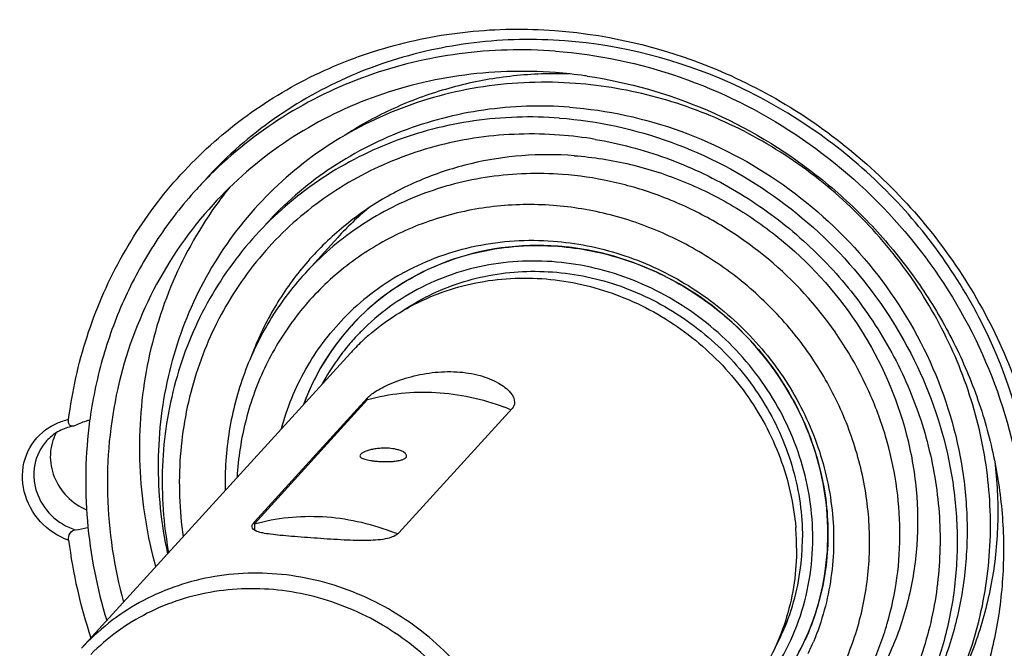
# Model space of a CAD drawing. Header units: millimetres. Extents: x 0 to 420, y 0 to 297.
# Tile 5 of 42: x 129 to 150, y 40 to 54. Entities that reach past the tile are written whole.
import ezdxf

# ---------------------------------------------------------------- set-up
doc = ezdxf.new("R2010")
doc.units = ezdxf.units.MM
doc.header["$LTSCALE"] = 23.1
doc.layers.add('COMPONENTS', color=7, linetype='CONTINUOUS')

msp = doc.modelspace()

# ---------------------------------------------------------------- linework, layer by layer
at = {"layer": 'COMPONENTS', "color": 7, "linetype": 'CONTINUOUS'}
for p, q in [((133.55497, 50.78643), (133.53757, 50.77075)), ((135.74261, 48.90364), (135.03559, 48.12726)), ((137.18252, 48.16598), (137.18894, 48.16945)), ((136.03415, 47.01083), (136.03628, 47.01316)), ((130.25706, 40.10259), (136.01419, 46.42453)), ((133.95952, 42.80917), (136.38358, 45.47105)), ((133.95953, 42.76981), (136.38358, 45.43169)), ((137.05583, 42.57812), (139.47988, 45.23999)), ((130.45031, 45.11945), (130.44633, 45.09258)), ((133.95953, 42.76981), (133.95955, 42.63304))]:
    msp.add_line(p, q, dxfattribs=at)
at = {"layer": 'COMPONENTS', "color": 9, "linetype": 'CONTINUOUS'}
for p, q in [((136.38358, 45.43169), (136.38358, 45.47105)), ((130.39458, 42.69585), (130.38695, 42.68747)), ((133.95953, 42.76981), (133.95952, 42.80917))]:
    msp.add_line(p, q, dxfattribs=at)
at = {"layer": 'COMPONENTS', "color": 7, "linetype": 'CONTINUOUS'}
for centre, radius, start, end in [((139.67038, 42.60123), 9.86158, 82.05311, 85.724586), ((140.43173, 43.57611), 8.83719, 88.214576, 90.16875), ((139.66174, 42.53648), 9.9269, 81.739023, 82.055372), ((139.87295, 42.75054), 8.37153, 80.459764, 85.72695), ((139.54066, 44.12499), 8.95563, 132.091377, 137.671412), ((139.32598, 43.91583), 8.93774, 134.930056, 137.67631), ((140.07598, 44.61392), 8.54226, 141.08555, 144.501017), ((140.50102, 44.56913), 6.43665, 129.491186, 137.668994), ((140.01469, 42.80195), 5.93057, 81.954509, 85.72589), ((139.73705, 43.4355), 5.3761, 119.200276, 135.945703), ((139.77604, 43.37258), 5.45005, 118.416041, 119.235349), ((139.85675, 43.53123), 5.16913, 119.916216, 137.654308), ((139.8349, 43.55324), 5.13814, 136.236681, 137.674923), ((139.87277, 43.52461), 5.18543, 137.754456, 159.718501), ((139.83146, 43.55678), 5.13321, 137.678338, 143.029838), ((139.75656, 43.42187), 4.93771, 135.938323, 140.000781), ((139.7646, 43.41421), 4.94882, 135.333049, 135.939314), ((139.89762, 43.51168), 5.21319, 143.071055, 159.62225), ((139.56261, 43.19372), 4.79889, 134.040084, 136.213005), ((139.57388, 43.18212), 4.81506, 132.643086, 134.04046), ((139.58168, 43.17365), 4.82658, 131.242351, 132.643063), ((139.764, 43.41635), 4.94696, 140.007253, 144.665407), ((139.55946, 43.19689), 4.79443, 136.214248, 137.674625), ((139.79664, 43.39367), 4.98671, 144.6697, 151.534926), ((137.51583, 40.57589), 5.02452, 67.312309, 69.038851), ((131.35368, 42.13249), 3.00729, 108.759149, 114.206979), ((130.22507, 45.45563), 0.50227, 288.755803, 294.613454), ((139.91312, 43.70448), 9.56802, 171.658228, 172.372239), ((130.28636, 43.7884), 1.09395, 100.676524, 103.497222), ((135.09186, 37.91424), 5.02428, 67.376611, 69.038879), ((140.18139, 42.24502), 5.39184, 2.406562, 4.705572), ((140.79032, 43.78619), 10.89785, 187.212524, 198.516285), ((140.26469, 42.24847), 5.30847, 0.012975, 2.407093), ((140.52103, 42.47642), 5.17672, 357.423908, 0.009431), ((140.53381, 42.47581), 5.16393, 354.848568, 357.424249), ((141.05598, 42.43917), 5.16891, 317.698589, 335.377192), ((140.907, 42.34339), 5.44827, 334.433147, 337.338784)]:
    msp.add_arc(centre, radius, start, end, dxfattribs=at)
at = {"layer": 'COMPONENTS', "color": 9, "linetype": 'CONTINUOUS'}
msp.add_arc((130.23312, 43.74596), 1.28068, 101.477989, 107.281725, dxfattribs=at)
at = {"layer": 'COMPONENTS', "color": 7, "linetype": 'CONTINUOUS'}
for points, knots in [([(159.58093, 25.37081), (160.34872, 26.21398), (161.75935, 28.0243), (163.4397, 31.03525), (164.65411, 34.2855), (165.62351, 38.86242), (165.55394, 44.86366), (163.80813, 50.65747), (161.50734, 54.9351), (159.34769, 57.92015), (156.80667, 60.60246), (152.99174, 63.69451), (147.55183, 66.55831), (142.74993, 67.60683), (140.35254, 67.78573)], [0, 0, 0, 0, 0.05971651, 0.11962639, 0.1799057, 0.24069807, 0.3638523, 0.48959604, 0.55341179, 0.61758387, 0.68194664, 0.7463205, 0.87410953, 1, 1, 1, 1]), ([(116.42792, 44.24687), (116.42774, 45.36066), (116.58817, 47.58074), (117.31582, 50.82178), (118.51478, 53.89183), (120.16044, 56.72572), (122.21866, 59.26418), (124.64659, 61.454), (127.39238, 63.24913), (129.39044, 64.155), (130.41935, 64.53138)], [0, 0, 0, 0, 0.12731018, 0.25334686, 0.37832475, 0.50256267, 0.62644045, 0.75037339, 0.87477086, 1, 1, 1, 1]), ([(123.06326, 61.64886), (122.16561, 60.88284), (120.4897, 59.20261), (118.41231, 56.30936), (116.81657, 53.1077), (115.73879, 49.67059), (115.20213, 46.07504), (115.21783, 42.40152), (115.78467, 38.73173), (116.8893, 35.147), (118.50673, 31.72646), (120.60056, 28.54564), (123.12503, 25.67419), (126.97636, 22.35373), (132.5536, 19.26932), (137.52519, 18.14619), (140.00715, 17.96098)], [0, 0, 0, 0, 0.05980141, 0.11965046, 0.17975776, 0.24030867, 0.30144592, 0.36325706, 0.42576816, 0.48894357, 0.55269083, 0.61686985, 0.68130534, 0.7458018, 0.87387392, 1, 1, 1, 1]), ([(120.88081, 60.10467), (120.11298, 59.26149), (118.70213, 57.45126), (117.02158, 54.4403), (115.80694, 51.19003), (114.8373, 46.61302), (114.90663, 40.6116), (116.65232, 34.81756), (118.95309, 30.53975), (121.11276, 27.55457), (123.65382, 24.87215), (127.46884, 21.77997), (132.90886, 18.9161), (137.71083, 17.86756), (140.10821, 17.68867)], [0, 0, 0, 0, 0.05971678, 0.1196269, 0.17990636, 0.24069885, 0.36385339, 0.48959755, 0.55341364, 0.61758602, 0.68194895, 0.74632313, 0.87411305, 1, 1, 1, 1]), ([(129.97827, 45.00102), (130.05515, 45.60283), (130.317, 46.78971), (131.03234, 48.45735), (132.045, 49.95128), (133.32285, 51.22267), (134.82485, 52.23094), (136.50249, 52.94426), (138.30262, 53.34031), (140.79772, 53.4316), (143.93514, 52.7035), (147.21639, 50.63508), (149.26492, 48.10513), (150.32864, 45.7861), (150.65439, 44.55758), (150.76171, 43.93861)], [0, 0, 0, 0, 0.06123809, 0.12186116, 0.18211232, 0.24228838, 0.30269527, 0.36360728, 0.42522968, 0.48767354, 0.61448089, 0.74344347, 0.87249359, 0.93659154, 1, 1, 1, 1]), ([(140.6075, 53.11707), (139.96196, 53.16524), (138.66738, 53.13911), (136.78489, 52.72327), (135.04454, 51.94676), (134.01971, 51.20403), (133.55497, 50.78643)], [0, 0, 0, 0, 0.25483025, 0.5059923, 0.75404204, 1, 1, 1, 1]), ([(140.4055, 52.89525), (139.72015, 52.94639), (138.34518, 52.91053), (136.35471, 52.432), (134.5342, 51.5491), (133.48305, 50.71162), (133.01376, 50.24347)], [0, 0, 0, 0, 0.25499964, 0.50612639, 0.75404648, 1, 1, 1, 1]), ([(150.58428, 43.72083), (150.42406, 44.92576), (149.65492, 47.31588), (147.37921, 50.30461), (144.25705, 52.39825), (141.82249, 53.02641), (140.6075, 53.11707)], [0, 0, 0, 0, 0.24763178, 0.49959857, 0.75179195, 1, 1, 1, 1]), ([(140.4055, 52.89525), (141.31215, 52.82759), (143.12849, 52.44519), (145.62322, 51.20152), (147.74796, 49.37127), (149.35177, 47.084), (150.16401, 44.915), (150.45523, 43.12374), (150.49248, 41.7803), (150.34795, 40.45728), (150.02413, 39.17828), (149.52686, 37.96682), (149.08434, 37.21684), (148.83821, 36.86124)], [0, 0, 0, 0, 0.12553985, 0.25292518, 0.38108396, 0.50874605, 0.63476826, 0.69705399, 0.75871318, 0.81975893, 0.8802494, 0.94028465, 1, 1, 1, 1]), ([(140.40557, 52.43537), (139.71706, 52.48675), (138.33516, 52.44331), (136.34344, 51.92835), (134.54096, 50.98788), (133.52077, 50.10258), (133.07256, 49.6104)], [0, 0, 0, 0, 0.25513337, 0.50620505, 0.75401165, 1, 1, 1, 1]), ([(140.4057, 52.41326), (140.00599, 52.41207), (139.20967, 52.35531), (138.04498, 52.10549), (136.93762, 51.69615), (136.24915, 51.32042), (135.92232, 51.10938)], [0, 0, 0, 0, 0.25356207, 0.50454081, 0.75320378, 1, 1, 1, 1]), ([(141.08806, 52.36039), (141.97127, 52.23215), (143.72147, 51.73117), (145.67604, 50.56427), (147.03148, 49.35499), (147.92617, 48.32457), (148.67909, 47.1925), (149.27625, 45.97985), (149.70626, 44.70939), (149.96092, 43.40495), (150.03524, 42.09108), (149.92758, 40.79255), (149.6398, 39.53398), (149.17708, 38.33923), (148.54831, 37.23136), (148.02548, 36.56381), (147.7417, 36.25218)], [0, 0, 0, 0, 0.12636555, 0.25434361, 0.31869472, 0.38297437, 0.44701715, 0.51067375, 0.57382148, 0.63637349, 0.6982859, 0.75956232, 0.82025506, 0.88046241, 0.94032197, 1, 1, 1, 1]), ([(140.83952, 52.20487), (140.18291, 52.25386), (138.86373, 52.20849), (136.96592, 51.69964), (135.25546, 50.77351), (133.82185, 49.47521), (132.73896, 47.87116), (132.06173, 46.04405), (131.82207, 44.08881), (131.9595, 42.77223), (132.09862, 42.12657)], [0, 0, 0, 0, 0.1272087, 0.25253358, 0.37638088, 0.49945282, 0.62261438, 0.74671218, 0.87239787, 1, 1, 1, 1]), ([(140.78276, 34.54501), (141.36114, 34.50185), (142.52192, 34.52671), (144.20939, 34.90533), (145.76898, 35.61189), (147.13816, 36.6201), (148.26249, 37.89075), (149.09733, 39.37337), (149.61055, 41.00891), (149.78348, 42.73292), (149.6113, 44.47853), (149.10223, 46.17911), (148.27704, 47.77056), (147.16767, 49.19324), (145.81636, 50.39388), (144.27369, 51.32731), (142.59832, 51.95785), (141.42554, 52.16114), (140.83952, 52.20487)], [0, 0, 0, 0, 0.06245763, 0.12408947, 0.18502803, 0.2455098, 0.30584623, 0.36637259, 0.42739314, 0.48913273, 0.5517028, 0.615087, 0.67914706, 0.74364578, 0.80828317, 0.87273932, 0.93671858, 1, 1, 1, 1]), ([(140.70876, 51.69507), (140.09799, 51.74064), (138.87213, 51.70211), (137.1053, 51.2453), (135.50635, 50.41104), (134.60134, 49.62573), (134.20375, 49.18912)], [0, 0, 0, 0, 0.25513341, 0.50620505, 0.75401169, 1, 1, 1, 1]), ([(140.70876, 51.69507), (141.52019, 51.63451), (143.1459, 51.27921), (145.35626, 50.11641), (147.199, 48.41106), (148.52809, 46.2974), (149.12282, 44.31722), (149.25319, 42.70709), (149.17893, 41.5141), (148.93383, 40.35606), (148.52271, 39.25612), (147.95392, 38.23699), (147.47642, 37.6243), (147.21653, 37.33893)], [0, 0, 0, 0, 0.12592096, 0.25374206, 0.38223161, 0.50996713, 0.63574182, 0.69782279, 0.75924278, 0.82005004, 0.88034415, 0.94026876, 1, 1, 1, 1]), ([(140.49665, 51.46215), (139.88588, 51.50773), (138.66001, 51.46919), (136.89317, 51.01238), (135.29421, 50.17811), (134.3892, 49.39278), (133.9916, 48.95617)], [0, 0, 0, 0, 0.25513343, 0.50620506, 0.75401168, 1, 1, 1, 1]), ([(140.49665, 51.46215), (141.30809, 51.4016), (142.93378, 51.0463), (145.14414, 49.88351), (146.98688, 48.17817), (148.31597, 46.06451), (148.91071, 44.08434), (149.04108, 42.47422), (148.96683, 41.28122), (148.72174, 40.12319), (148.31062, 39.02325), (147.74185, 38.00412), (147.26435, 37.39143), (147.00446, 37.10605)], [0, 0, 0, 0, 0.12592094, 0.25374202, 0.38223156, 0.50996707, 0.63574177, 0.69782276, 0.75924276, 0.82005003, 0.88034415, 0.94026876, 1, 1, 1, 1]), ([(140.49671, 51.09879), (139.92099, 51.14175), (138.7656, 51.10723), (137.09831, 50.68525), (135.58397, 49.91152), (134.2945, 48.82077), (133.29027, 47.46369), (132.61805, 45.90375), (132.30782, 44.21495), (132.35077, 43.06195), (132.43232, 42.49158)], [0, 0, 0, 0, 0.12763678, 0.25326877, 0.37727485, 0.50034736, 0.62336373, 0.74721269, 0.87261739, 1, 1, 1, 1]), ([(141.26045, 51.00628), (141.77349, 50.92018), (142.79102, 50.6512), (144.2241, 49.98087), (145.52539, 49.06476), (146.6486, 47.93528), (147.55446, 46.63201), (148.21084, 45.20056), (148.59418, 43.6911), (148.69023, 42.15675), (148.49473, 40.65193), (148.01376, 39.23052), (147.2639, 37.9439), (146.2719, 36.83884), (145.07376, 35.95542), (143.71289, 35.32527), (142.23926, 34.97037), (141.22238, 34.92556), (140.71407, 34.95021)], [0, 0, 0, 0, 0.06375964, 0.12816276, 0.19294713, 0.25780151, 0.32240571, 0.38647136, 0.44977996, 0.51221399, 0.57377692, 0.63459764, 0.69491603, 0.75504935, 0.81534384, 0.87612051, 0.93762604, 1, 1, 1, 1]), ([(140.80995, 50.65629), (140.43778, 50.68406), (139.69228, 50.68387), (138.59411, 50.513), (137.54686, 50.17538), (136.57548, 49.6786), (135.70285, 49.0342), (134.94961, 48.25719), (134.33372, 47.36623), (134.02506, 46.71177), (133.89792, 46.37414)], [0, 0, 0, 0, 0.12838805, 0.25530005, 0.38085798, 0.5053046, 0.62899682, 0.75236817, 0.87588538, 1, 1, 1, 1]), ([(140.80995, 50.65629), (141.21435, 50.62611), (142.02388, 50.49903), (143.19681, 50.11857), (144.30586, 49.55718), (145.65627, 48.59052), (147.04085, 47.02037), (147.88132, 45.11361), (148.16509, 43.5136), (148.17996, 42.3127), (147.99625, 41.1398), (147.61867, 40.02637), (147.05716, 39.00283), (146.32668, 38.09711), (145.44757, 37.33416), (144.77989, 36.93551), (144.43132, 36.76638)], [0, 0, 0, 0, 0.063189, 0.12704279, 0.1914075, 0.25607494, 0.38498956, 0.51231916, 0.57516754, 0.63724479, 0.69857863, 0.75927863, 0.81952645, 0.87955659, 0.93962935, 1, 1, 1, 1]), ([(140.55746, 50.25446), (140.039, 50.29315), (138.99842, 50.26044), (137.49864, 49.87268), (136.14135, 49.16451), (135.37311, 48.49789), (135.03561, 48.12727)], [0, 0, 0, 0, 0.25513386, 0.50620214, 0.75401044, 1, 1, 1, 1]), ([(146.08166, 38.06805), (146.30227, 38.3103), (146.70761, 38.83039), (147.19043, 39.69549), (147.53943, 40.62918), (147.74746, 41.61223), (147.81056, 42.62481), (147.72766, 43.64641), (147.50049, 44.6567), (147.01098, 45.96394), (146.06699, 47.46725), (144.76055, 48.67529), (143.55704, 49.4117), (142.59329, 49.83787), (141.58876, 50.12863), (140.90106, 50.22882), (140.55746, 50.25446)], [0, 0, 0, 0, 0.05967902, 0.11955123, 0.17979262, 0.24054671, 0.30191299, 0.36393969, 0.4266215, 0.48990155, 0.61752542, 0.74590273, 0.81006738, 0.87389543, 0.93724123, 1, 1, 1, 1]), ([(132.71784, 49.93377), (132.41734, 49.60379), (131.86417, 48.89648), (131.20085, 47.72169), (130.7154, 46.45472), (130.51746, 45.56848), (130.45031, 45.11945)], [0, 0, 0, 0, 0.24817269, 0.49711493, 0.74753077, 1, 1, 1, 1]), ([(133.07256, 49.6104), (132.57225, 49.061), (131.70857, 47.81863), (130.93438, 45.67553), (130.71776, 43.3755), (130.95108, 41.83844), (131.15574, 41.09025)], [0, 0, 0, 0, 0.24521657, 0.49266794, 0.74402373, 1, 1, 1, 1]), ([(133.1215, 49.57432), (132.7379, 49.03651), (132.09048, 47.86097), (131.54285, 45.91454), (131.43633, 43.86805), (131.6609, 42.50854), (131.84256, 41.84445)], [0, 0, 0, 0, 0.24520936, 0.4929815, 0.74443877, 1, 1, 1, 1]), ([(140.35553, 49.59012), (139.93133, 49.62178), (139.08076, 49.60654), (137.8419, 49.34266), (136.69149, 48.84678), (135.67192, 48.13615), (134.82032, 47.23635), (134.1678, 46.17995), (133.73782, 45.00617), (133.61025, 44.17787), (133.58637, 43.7602)], [0, 0, 0, 0, 0.12808216, 0.25436196, 0.37909685, 0.50276309, 0.62600703, 0.74954142, 0.87403302, 1, 1, 1, 1]), ([(141.86729, 36.21739), (142.26583, 36.27776), (143.0494, 36.47159), (144.14222, 36.9772), (145.11007, 37.67964), (145.91963, 38.5554), (146.54368, 39.57495), (146.9614, 40.70377), (147.15929, 41.90381), (147.1313, 43.13496), (146.87903, 44.35645), (146.41132, 45.5281), (145.74389, 46.61155), (144.89886, 47.57142), (143.90403, 48.37634), (142.7918, 48.99986), (141.59907, 49.42138), (140.76976, 49.55921), (140.35553, 49.59012)], [0, 0, 0, 0, 0.0614476, 0.12219575, 0.18247284, 0.24257633, 0.30282921, 0.3635325, 0.42492227, 0.48713838, 0.5502087, 0.6140499, 0.67848194, 0.74325272, 0.80806985, 0.87263559, 0.93667905, 1, 1, 1, 1]), ([(133.9916, 48.95617), (133.58879, 48.51384), (132.88349, 47.52525), (132.20064, 45.82963), (131.92029, 44.00091), (132.00984, 42.76058), (132.12052, 42.14957)], [0, 0, 0, 0, 0.24590186, 0.49366729, 0.74476888, 1, 1, 1, 1]), ([(140.45668, 48.71602), (139.6594, 48.77551), (138.03802, 48.56718), (136.66329, 47.67016), (136.12412, 47.10719)], [0, 0, 0, 0, 0.50632459, 1, 1, 1, 1]), ([(137.18894, 48.16945), (137.66348, 48.42539), (138.70432, 48.80117), (139.80728, 48.86729), (140.35565, 48.82637)], [0, 0, 0, 0, 0.4950724, 1, 1, 1, 1]), ([(137.27874, 48.0116), (137.51363, 48.14696), (138.00747, 48.38254), (138.79643, 48.62009), (139.62009, 48.73869), (140.17808, 48.73681), (140.45669, 48.71602)], [0, 0, 0, 0, 0.24638812, 0.49495065, 0.74608912, 1, 1, 1, 1]), ([(140.35565, 48.82637), (140.84752, 48.78966), (141.83276, 48.59474), (143.20629, 47.96856), (144.41227, 47.0434), (145.37976, 45.87319), (146.05254, 44.52561), (146.39011, 43.07826), (146.37128, 41.61675), (146.11735, 40.6818), (145.93466, 40.24428)], [0, 0, 0, 0, 0.12498383, 0.25171262, 0.37934314, 0.50683971, 0.63319591, 0.75764885, 0.87985743, 1, 1, 1, 1]), ([(140.45669, 48.71602), (140.93824, 48.68009), (141.90283, 48.48721), (143.24437, 47.86618), (144.41663, 46.94914), (145.34834, 45.79129), (145.98355, 44.46177), (146.28254, 43.0397), (146.22571, 41.61206), (145.94816, 40.7066), (145.75489, 40.28558)], [0, 0, 0, 0, 0.12509572, 0.25195536, 0.37969863, 0.50725154, 0.63358236, 0.75792944, 0.87998708, 1, 1, 1, 1]), ([(146.24385, 42.55497), (146.24373, 43.27877), (145.95759, 44.7548), (144.77762, 46.67366), (143.01091, 48.08804), (141.57264, 48.57133), (140.84472, 48.67414)], [0, 0, 0, 0, 0.24587159, 0.49730497, 0.75027605, 1, 1, 1, 1]), ([(145.91939, 42.46073), (145.9193, 43.01624), (145.74503, 44.14449), (145.00914, 45.69534), (143.86273, 46.99601), (142.40592, 47.93202), (140.76471, 48.42181), (139.081, 48.41808), (137.50623, 47.91685), (136.61967, 47.27223), (136.24497, 46.89315)], [0, 0, 0, 0, 0.12459761, 0.25167277, 0.38014492, 0.50844557, 0.63508586, 0.75911062, 0.88044914, 1, 1, 1, 1]), ([(135.03561, 48.12727), (134.7548, 47.81891), (134.25092, 47.14365), (133.70389, 46.00075), (133.38117, 44.76378), (133.32293, 43.9083), (133.33247, 43.47986)], [0, 0, 0, 0, 0.24706375, 0.49540855, 0.74613242, 1, 1, 1, 1]), ([(137.1592, 47.35105), (137.55478, 47.61421), (138.43794, 48.02789), (139.8929, 48.24692), (141.37955, 48.05876), (142.78532, 47.47981), (144.00697, 46.55532), (144.95421, 45.35355), (145.55642, 43.96451), (145.69768, 42.96837), (145.69776, 42.47727)], [0, 0, 0, 0, 0.11998768, 0.2421778, 0.36691981, 0.49380456, 0.62181593, 0.74963437, 0.87597824, 1, 1, 1, 1]), ([(136.39978, 46.80289), (136.76703, 47.12488), (137.61217, 47.66354), (139.06938, 48.06447), (140.60825, 48.03796), (142.10689, 47.5889), (143.45061, 46.75511), (144.53657, 45.60111), (145.28157, 44.21673), (145.51316, 43.19662), (145.55506, 42.68734)], [0, 0, 0, 0, 0.11956495, 0.24099571, 0.36498033, 0.49140148, 0.61941288, 0.7477145, 0.87490876, 1, 1, 1, 1]), ([(134.54037, 44.80826), (134.65886, 45.25064), (135.00543, 46.10641), (135.55749, 46.847), (135.87335, 47.17372)], [0, 0, 0, 0, 0.50193816, 1, 1, 1, 1]), ([(136.50042, 45.56992), (136.59856, 45.6389), (136.84362, 45.76735), (137.26696, 45.92038), (137.76619, 46.0227), (138.28776, 46.04229), (138.77262, 45.96861), (139.16649, 45.81303), (139.43234, 45.62091), (139.53169, 45.44558), (139.53167, 45.37067)], [0, 0, 0, 0, 0.10703164, 0.24520391, 0.40078701, 0.5597833, 0.70848676, 0.83547506, 0.93315259, 1, 1, 1, 1]), ([(136.38358, 45.43169), (136.61887, 45.4965), (137.10409, 45.58746), (137.84796, 45.60442), (138.59362, 45.50282), (139.07737, 45.35827), (139.31327, 45.26791)], [0, 0, 0, 0, 0.24561929, 0.49420445, 0.74576054, 1, 1, 1, 1]), ([(136.38358, 45.47105), (136.39097, 45.47916), (136.42696, 45.51547), (136.46761, 45.54686), (136.50042, 45.56992)], [0, 0, 0, 0, 0.21480894, 1, 1, 1, 1]), ([(130.02428, 44.86987), (130.00477, 44.87973), (129.97297, 44.92578), (129.97516, 44.9772), (129.97871, 45.00495)], [0, 0, 0, 0, 0.43880272, 1, 1, 1, 1]), ([(130.42977, 44.97451), (130.33498, 44.26668), (130.30384, 42.81397), (130.58413, 41.38929), (130.79676, 40.69532)], [0, 0, 0, 0, 0.495951, 1, 1, 1, 1]), ([(130.03103, 44.85214), (129.93072, 44.82806), (129.73746, 44.75148), (129.57566, 44.62059), (129.50741, 44.54563)], [0, 0, 0, 0, 0.5043529, 1, 1, 1, 1]), ([(129.709, 44.71645), (129.63557, 44.57605), (129.55186, 44.25224), (129.64258, 43.75737), (129.9234, 43.32988), (130.20907, 43.13497), (130.36394, 43.0697)], [0, 0, 0, 0, 0.2410302, 0.4895762, 0.74433943, 1, 1, 1, 1]), ([(136.84592, 44.38687), (136.8084, 44.38967), (136.73281, 44.39176), (136.62094, 44.38539), (136.51422, 44.37047), (136.41805, 44.34862), (136.33726, 44.32178), (136.28208, 44.29569), (136.2495, 44.27285), (136.22939, 44.25399), (136.21966, 44.23587), (136.21967, 44.22471)], [0, 0, 0, 0, 0.16742353, 0.33600742, 0.49812426, 0.6464194, 0.77426612, 0.87636925, 0.91685525, 0.95035177, 1, 1, 1, 1]), ([(137.21967, 44.22493), (137.21966, 44.23389), (137.21369, 44.2539), (137.19176, 44.2803), (137.15813, 44.30544), (137.11316, 44.32872), (137.05788, 44.34938), (136.96851, 44.37326), (136.89615, 44.38312), (136.84592, 44.38687)], [0, 0, 0, 0, 0.0626193, 0.139607, 0.2364341, 0.35431255, 0.49226223, 0.64803285, 1, 1, 1, 1]), ([(161.61559, 31.54667), (161.08232, 30.37466), (159.80176, 28.12569), (157.29879, 25.16468), (154.29067, 22.70846), (150.86725, 20.83049), (147.12945, 19.58463), (143.1874, 19.00584), (139.15508, 19.10998), (133.80312, 20.15356), (127.48197, 23.10983), (122.38363, 27.90149), (119.36118, 32.52256), (117.68847, 36.2813), (116.66241, 40.22019), (116.42814, 42.91196), (116.42792, 44.24687)], [0, 0, 0, 0, 0.06018193, 0.12016653, 0.18023619, 0.24066198, 0.30166969, 0.36341277, 0.42595606, 0.48927141, 0.61727462, 0.74620357, 0.81057468, 0.87443537, 0.93760816, 1, 1, 1, 1]), ([(136.21967, 44.22471), (136.21968, 44.2174), (136.22585, 44.20074), (136.24846, 44.18159), (136.28202, 44.16465), (136.32687, 44.14962), (136.38198, 44.13643), (136.44611, 44.12521), (136.51756, 44.11606), (136.56753, 44.11152), (136.59341, 44.10959)], [0, 0, 0, 0, 0.05388796, 0.12229641, 0.21363995, 0.3298044, 0.46970053, 0.63062763, 0.80891401, 1, 1, 1, 1]), ([(136.59341, 44.10959), (136.63097, 44.10679), (136.70638, 44.10291), (136.818, 44.10206), (136.92457, 44.10664), (137.02075, 44.11709), (137.10171, 44.13366), (137.1574, 44.15363), (137.19004, 44.17392), (137.20678, 44.18948), (137.21729, 44.20659), (137.21968, 44.21902), (137.21967, 44.22493)], [0, 0, 0, 0, 0.16909253, 0.33893426, 0.50108722, 0.64783839, 0.77281224, 0.87175679, 0.91124233, 0.94467983, 0.97346401, 1, 1, 1, 1]), ([(149.81638, 44.10734), (149.86913, 43.68344), (149.91307, 42.83129), (149.7893, 41.56471), (149.47823, 40.34325), (149.14879, 39.57361), (148.95603, 39.2062)], [0, 0, 0, 0, 0.25383654, 0.50489934, 0.75345608, 1, 1, 1, 1]), ([(133.95953, 42.76981), (134.19482, 42.83463), (134.68004, 42.92558), (135.42391, 42.94254), (136.16956, 42.84094), (136.65331, 42.6964), (136.88922, 42.60603)], [0, 0, 0, 0, 0.24561929, 0.49420445, 0.74576054, 1, 1, 1, 1]), ([(129.97916, 42.41385), (129.97247, 42.46712), (129.98586, 42.57365), (130.07809, 42.63592), (130.12096, 42.64085)], [0, 0, 0, 0, 0.55438661, 1, 1, 1, 1]), ([(137.05583, 42.57812), (136.99478, 42.51108), (136.76412, 42.42977), (136.36694, 42.40465), (135.86099, 42.42018), (135.31271, 42.45787), (134.85764, 42.49151), (134.52396, 42.52059), (134.31832, 42.54176), (134.14698, 42.56959), (134.01081, 42.59837), (133.9077, 42.65978), (133.90773, 42.70779)], [0, 0, 0, 0, 0.08417228, 0.21168404, 0.37372047, 0.55180208, 0.72239102, 0.79740028, 0.8622959, 0.9153117, 0.95543232, 1, 1, 1, 1]), ([(133.90773, 42.70779), (133.90773, 42.71368), (133.91105, 42.74126), (133.92557, 42.76617), (133.93841, 42.7836)], [0, 0, 0, 0, 0.21391407, 1, 1, 1, 1]), ([(144.73926, 39.15595), (145.11767, 39.60697), (145.72077, 40.66365), (145.91949, 41.8616), (145.91939, 42.46073)], [0, 0, 0, 0, 0.49562669, 1, 1, 1, 1]), ([(144.8792, 38.96058), (145.31431, 39.43834), (146.01348, 40.58079), (146.24396, 41.89727), (146.24385, 42.55497)], [0, 0, 0, 0, 0.49559334, 1, 1, 1, 1]), ([(145.57316, 42.24967), (145.57324, 41.75242), (145.43348, 40.76022), (145.00756, 39.85178), (144.73524, 39.44554)], [0, 0, 0, 0, 0.50415121, 1, 1, 1, 1]), ([(145.11642, 40.12053), (145.19378, 40.2652), (145.4754, 40.86289), (145.63233, 41.51806), (145.67689, 42.01215)], [0, 0, 0, 0, 0.24850147, 1, 1, 1, 1]), ([(139.81603, 35.92772), (139.81594, 36.47742), (139.64109, 37.59423), (138.90172, 39.12439), (137.75301, 40.39916), (136.29788, 41.30303), (134.66586, 41.75431), (133.00266, 41.70749), (131.46297, 41.16233), (130.61162, 40.49189), (130.25691, 40.1024)], [0, 0, 0, 0, 0.12471384, 0.25192972, 0.38051731, 0.50885441, 0.63542331, 0.7592925, 0.88047899, 1, 1, 1, 1]), ([(139.49157, 35.83349), (139.49148, 36.3523), (139.3287, 37.40602), (138.6414, 38.85442), (137.57069, 40.06913), (136.21007, 40.94326), (134.67725, 41.40061), (133.10477, 41.39701), (131.63407, 40.92877), (130.80614, 40.32664), (130.45624, 39.97256)], [0, 0, 0, 0, 0.12459805, 0.25167343, 0.38014581, 0.50844661, 0.63508677, 0.75911116, 0.88044932, 1, 1, 1, 1]), ([(148.86742, 36.84207), (149.32411, 37.45741), (150.08613, 38.81943), (150.48073, 40.32832), (150.58471, 41.09664)], [0, 0, 0, 0, 0.49707072, 1, 1, 1, 1]), ([(150.83599, 40.86156), (150.74931, 40.18302), (150.43817, 38.84639), (149.56241, 36.99449), (148.31658, 35.38045), (146.75105, 34.072), (144.93063, 33.12196), (142.92976, 32.56823), (140.83081, 32.43143), (139.42943, 32.62017), (138.74102, 32.78106)], [0, 0, 0, 0, 0.12494378, 0.24852522, 0.3714261, 0.49442647, 0.61829835, 0.74365893, 0.87087253, 1, 1, 1, 1])]:
    msp.add_open_spline(points, degree=3, knots=knots, dxfattribs=at)
for points in [[(139.53167, 45.37067), (139.53166, 45.32381), (139.51143, 45.27464), (139.47988, 45.23999)], [(130.08368, 44.8634), (130.06411, 44.85971), (130.04206, 44.86088), (130.02428, 44.86987)], [(130.12059, 44.87535), (130.10879, 44.87005), (130.09639, 44.8658), (130.08368, 44.8634)], [(130.12095, 42.64085), (130.21038, 42.65114), (130.29929, 42.66698), (130.38695, 42.68747)], [(133.93841, 42.7836), (133.94497, 42.7925), (133.95208, 42.801), (133.95952, 42.80917)]]:
    msp.add_open_spline(points, degree=3, dxfattribs=at)
at = {"layer": 'COMPONENTS', "color": 9, "linetype": 'CONTINUOUS'}
for points, knots in [([(129.41631, 44.72886), (129.51094, 44.80986), (129.65589, 44.89909), (129.81249, 44.95632), (129.85266, 44.96882)], [0, 0, 0, 0, 0.74752705, 1, 1, 1, 1]), ([(129.9787, 42.41797), (129.7492, 42.49881), (129.32639, 42.78037), (128.97055, 43.43677), (128.97779, 44.1713), (129.24433, 44.58166), (129.41631, 44.72886)], [0, 0, 0, 0, 0.25764899, 0.51344458, 0.76029805, 1, 1, 1, 1]), ([(129.50741, 44.54563), (129.38122, 44.40696), (129.24703, 44.13606), (129.22363, 43.75097), (129.29853, 43.35896), (129.57222, 42.9179), (129.92961, 42.70112), (130.12095, 42.64085)], [0, 0, 0, 0, 0.23935597, 0.36279874, 0.4886156, 0.74389408, 1, 1, 1, 1])]:
    msp.add_open_spline(points, degree=3, knots=knots, dxfattribs=at)

doc.saveas('drawing.dxf')
